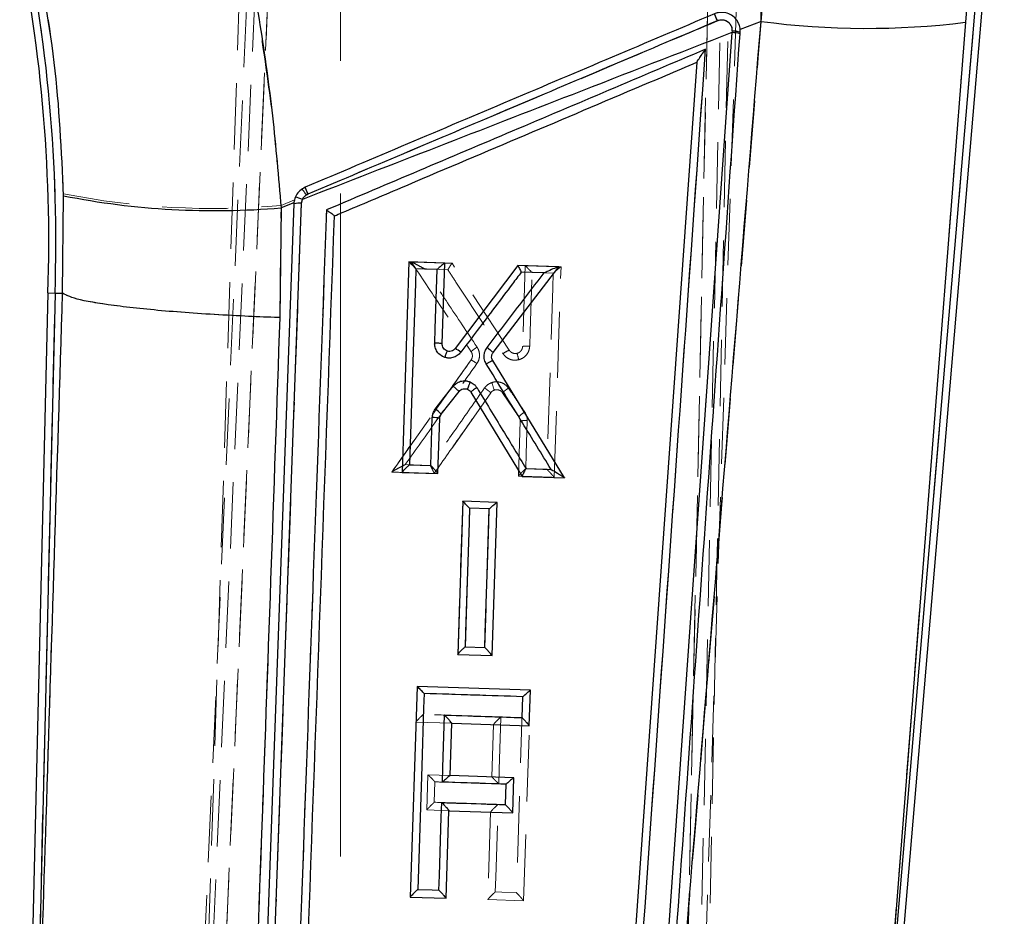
# Model space of a CAD drawing. Header units: millimetres. Extents: x 41 to 391, y 27 to 290.
# Tile 26 of 33: x 178 to 197, y 252 to 269. Entities that reach past the tile are written whole.
import ezdxf

# ---------------------------------------------------------------- set-up
doc = ezdxf.new("R2010")
doc.units = ezdxf.units.MM
doc.linetypes.add('CENTERX2', pattern=[20.32, 12.7, -2.54, 2.54, -2.54])
doc.linetypes.add('HIDDEN', pattern=[1.905, 1.27, -0.635])
doc.layers.add('FORMATO', color=179, linetype='Continuous')
doc.styles.add('SLDTEXTSTYLE0', font='TXT', dxfattribs={"width": 0.75})
doc.dimstyles.new('SLDDIMSTYLE0', dxfattribs={"dimtxt": 3.5, "dimasz": 3.302, "dimexe": 0, "dimexo": 0.0625, "dimgap": 0.875, "dimtad": 1, "dimdec": 0, "dimlfac": 2, "dimrnd": 1e-09, "dimzin": 12, "dimdsep": 46, "dimtxsty": 'SLDTEXTSTYLE0', "dimsah": 1, "dimcen": 0.09, "dimadec": 0, "dimazin": 3, "dimtfac": 1, "dimtofl": 0, "dimtmove": 0, "dimatfit": 3, "dimfxl": 0, "dimfrac": 2, "dimtolj": 1, "dimtzin": 12, "dimarcsym": 0})

# ---------------------------------------------------------------- blocks, each defined once
blk = doc.blocks.new('_D')
at = {"layer": 'FORMATO'}
for p, q in [((188.425, 289.972), (208.577, 289.972)), ((207.577, 166.895), (207.577, 289.972)), ((164.327, 166.895), (208.577, 166.895))]:
    blk.add_line(p, q, dxfattribs=at)
for points in [[(207.577, 289.972), (207.069, 286.67), (208.085, 286.67)], [(207.577, 166.895), (208.085, 170.197), (207.069, 170.197)]]:
    blk.add_solid(points, dxfattribs=at)
at = {"layer": 'FORMATO', "insert": (203.065, 233.395), "char_height": 3.5, "attachment_point": 1, "rotation": 90, "style": 'SLDTEXTSTYLE0'}
blk.add_mtext('246', dxfattribs=at)

msp = doc.modelspace()

# ---------------------------------------------------------------- linework, layer by layer
at = {"color": 7, "linetype": 'HIDDEN', "lineweight": 18}
for p, q in [((181.44608, 239.72921), (183.48701, 285.29293)), ((181.62131, 240.02725), (183.62529, 285.19717)), ((181.87233, 240.04885), (183.87978, 285.29693)), ((183.87978, 285.29693), (181.87245, 240.05157)), ((181.6707, 240.04378), (182.97275, 280.0365)), ((191.19064, 239.73337), (192.49271, 279.72655)), ((191.79992, 278.83881), (190.98855, 239.75205)), ((190.98861, 239.75477), (191.79992, 278.83881)), ((192.03789, 278.26593), (191.23763, 239.71417)), ((192.18373, 278.29248), (191.39311, 239.40536)), ((196.85203, 270.81866), (194.67355, 245.22257)), ((191.85648, 269.18647), (191.79157, 269.17081)), ((179.26882, 265.85175), (179.25111, 263.94557)), ((183.43658, 265.62668), (183.6911, 265.73431)), ((183.95193, 265.84847), (183.91848, 265.83045)), ((183.41252, 263.48099), (183.43658, 265.62668)), ((185.93002, 264.54631), (185.92905, 264.54634)), ((185.92905, 264.54634), (185.9298, 264.54632)), ((187.80784, 262.85444), (186.71225, 264.52076)), ((188.11201, 264.47505), (188.06172, 262.9261)), ((188.6674, 260.41985), (188.79831, 264.45264)), ((188.7535, 264.45439), (188.75551, 264.45432)), ((188.79761, 264.45266), (188.79831, 264.45264)), ((188.24357, 264.34212), (188.65005, 264.3288)), ((178.65779, 245.07331), (179.10749, 263.94961)), ((179.10749, 263.94961), (178.97197, 263.95343)), ((179.10749, 263.94961), (179.25111, 263.94557)), ((179.25111, 263.94557), (179.25137, 263.94543)), ((185.55504, 260.52124), (187.07566, 262.66895)), ((187.45135, 262.04009), (186.36993, 260.49464)), ((187.45149, 262.04028), (187.45135, 262.04009)), ((187.67992, 262.03886), (187.9916, 261.58086)), ((188.01537, 261.49898), (187.98107, 260.44287)), ((186.29519, 260.6488), (185.81608, 260.6645)), ((185.55618, 260.52285), (185.55504, 260.52124)), ((186.36993, 260.49464), (186.36994, 260.49465)), ((187.98105, 260.44205), (187.98107, 260.44282)), ((188.52866, 260.57561), (188.12214, 260.58894)), ((186.91595, 259.96124), (186.82073, 257.02931)), ((186.91617, 259.96123), (186.91595, 259.96124)), ((186.91595, 259.96124), (187.57212, 259.93982)), ((187.47692, 257.00733), (187.57212, 259.93982)), ((187.04798, 259.82841), (187.42432, 259.81607)), ((187.33855, 257.16317), (186.96217, 257.17551)), ((186.8207, 257.02851), (186.82073, 257.02924)), ((186.8207, 257.02851), (187.47691, 257.00709)), ((186.16215, 255.88058), (186.17511, 256.28046)), ((186.02054, 255.73347), (186.70613, 255.71115)), ((187.50459, 255.68591), (187.47188, 254.68098)), ((188.08175, 252.30978), (188.19091, 255.66243)), ((186.25048, 254.72074), (186.22865, 254.05032)), ((186.67257, 254.707), (186.25074, 254.72073)), ((187.47213, 254.68097), (187.47188, 254.68098)), ((186.37051, 254.19663), (186.38319, 254.58796)), ((186.22863, 254.04956), (186.22865, 254.05031)), ((186.22863, 254.04956), (186.65184, 254.03579)), ((187.45005, 254.01053), (187.39542, 252.33256)), ((187.39539, 252.33186), (187.39542, 252.33248)), ((187.39539, 252.33186), (188.08175, 252.30951))]:
    msp.add_line(p, q, dxfattribs=at)
at = {"color": 7, "linetype": 'Continuous', "lineweight": 25}
for p, q in [((192.62861, 269.15427), (192.66345, 271.08)), ((194.65319, 244.98343), (196.85203, 270.81866)), ((196.68198, 270.83162), (196.54444, 269.13681)), ((194.4875, 241.43799), (196.98722, 270.80835)), ((192.62861, 269.15427), (192.22934, 268.99951)), ((196.54444, 269.13681), (194.65319, 244.98343)), ((192.07121, 268.9382), (190.29848, 243.81981)), ((192.07349, 268.96954), (192.07121, 268.9382)), ((192.2273, 268.91567), (192.22952, 268.94717)), ((192.22952, 268.94717), (192.22934, 268.99951)), ((191.40093, 268.37079), (189.69812, 244.29416)), ((191.40093, 268.37079), (191.40097, 268.37132)), ((179.25278, 263.94552), (179.27133, 265.81393)), ((183.82841, 265.66898), (183.84506, 265.74247)), ((183.68081, 265.66137), (182.89315, 244.03556)), ((183.0445, 244.04347), (183.82841, 265.66898)), ((183.43622, 265.58326), (183.41147, 263.48046)), ((183.68189, 265.67893), (183.43622, 265.58326)), ((183.68189, 265.67893), (183.68081, 265.66137)), ((185.88623, 264.54744), (185.75453, 260.51447)), ((186.57253, 264.52517), (185.88623, 264.54744)), ((186.42417, 264.40158), (186.01769, 264.41482)), ((186.52196, 262.97623), (186.57253, 264.52517)), ((187.9723, 264.47974), (186.77064, 262.88821)), ((187.49723, 262.81154), (188.75551, 264.45432)), ((188.75551, 264.45432), (187.9723, 264.47974)), ((188.47503, 264.3348), (188.03655, 264.34908)), ((178.97197, 263.95343), (178.45035, 242.05829)), ((179.10749, 263.94961), (178.65323, 244.8821)), ((179.10749, 263.94961), (179.25278, 263.94552)), ((179.25304, 263.94538), (179.25278, 263.94552)), ((188.86691, 260.41342), (187.4892, 262.65548)), ((186.50442, 261.62927), (186.84524, 262.06604)), ((187.07341, 262.05239), (188.05201, 260.43988)), ((186.30209, 260.64844), (186.33191, 261.56547)), ((186.44089, 260.49219), (186.47538, 261.54911)), ((185.89556, 260.66169), (186.30209, 260.64844)), ((185.75453, 260.51447), (186.44089, 260.49219)), ((188.05201, 260.43988), (188.86691, 260.41342)), ((188.12904, 260.5889), (188.60815, 260.57329)), ((186.91622, 259.96117), (186.82047, 257.02846)), ((187.5724, 259.93987), (186.91622, 259.96117)), ((187.47669, 257.00715), (187.5724, 259.93987)), ((187.42465, 259.81613), (187.0483, 259.82839)), ((186.96203, 257.17551), (187.33842, 257.16324)), ((186.82047, 257.02846), (187.47669, 257.00715)), ((186.04267, 256.41319), (185.91136, 252.38017)), ((188.21305, 256.34253), (186.04267, 256.41319)), ((188.19092, 255.66281), (188.21305, 256.34253)), ((188.05288, 255.81879), (188.06584, 256.21866)), ((186.67419, 254.70695), (186.70689, 255.71112)), ((186.70689, 255.71112), (188.19092, 255.66281)), ((187.89559, 254.66718), (186.67419, 254.70695)), ((187.87374, 253.996), (187.89559, 254.66718)), ((187.73592, 254.152), (187.7486, 254.54333)), ((186.59771, 252.35783), (186.65234, 254.03577)), ((186.65234, 254.03577), (187.87374, 253.996)), ((185.91136, 252.38017), (186.59771, 252.35783))]:
    msp.add_line(p, q, dxfattribs=at)
at = {"color": 8, "linetype": 'Continuous', "lineweight": 25}
msp.add_line((178.97197, 263.95343), (179.10749, 263.94961), dxfattribs=at)
at = {"color": 7, "linetype": 'Continuous', "lineweight": 25, "flags": 128}
for points in [[(186.01769, 264.41482), (186.00861, 264.13595), (185.97231, 263.02047), (185.89556, 260.66169)], [(186.37832, 262.99252), (186.3874, 263.2714), (186.42417, 264.40158)], [(186.39049, 261.72718), (186.56252, 261.94765), (186.73161, 262.16434)], [(187.0483, 259.82839), (187.03923, 259.5495), (187.00295, 258.43392), (186.96203, 257.17551)], [(187.33842, 257.16324), (187.34748, 257.44214), (187.38374, 258.55775), (187.42465, 259.81613)], [(186.17517, 256.28048), (186.16613, 256.0016), (186.12998, 254.88609), (186.05355, 252.5273)], [(186.52712, 254.58328), (186.53616, 254.86217), (186.56874, 255.86732)], [(186.46007, 252.514), (186.46911, 252.79289), (186.50525, 253.90844), (186.51444, 254.19195)], [(186.05355, 252.5273), (186.33335, 252.51815), (186.46007, 252.514)]]:
    msp.add_lwpolyline(points, dxfattribs=at)
at = {"color": 7, "linetype": 'HIDDEN', "lineweight": 18, "flags": 128}
for points in [[(186.19271, 264.40932), (186.47243, 264.40016), (186.6312, 264.39495)], [(188.19798, 262.93305), (188.207, 263.21197), (188.24357, 264.34212)], [(188.65005, 264.3288), (188.64102, 264.04987), (188.60494, 262.93417), (188.52866, 260.57561)], [(188.12214, 260.58894), (188.13116, 260.86786), (188.1518, 261.50597)], [(186.96217, 257.17551), (186.97119, 257.45441), (187.00727, 258.57001), (187.04798, 259.82841)], [(187.42432, 259.81607), (187.41531, 259.53716), (187.37923, 258.42153), (187.33855, 257.16317)], [(188.06578, 256.21863), (188.05674, 255.9397), (188.02058, 254.82399), (187.94416, 252.46541)], [(187.60467, 254.54801), (187.61371, 254.82693), (187.64629, 255.83205)], [(187.53763, 252.47872), (187.54667, 252.75764), (187.58281, 253.87332), (187.59199, 254.15668)], [(187.94416, 252.46541), (187.66435, 252.47457), (187.53763, 252.47872)]]:
    msp.add_lwpolyline(points, dxfattribs=at)
at = {"color": 7, "linetype": 'Continuous', "lineweight": 25}
for centre, radius, start, end in [((149.3053, 264.91915), 29.81795, 358.136696, 12.13527), ((149.3053, 264.91915), 29.68238, 358.134539, 12.13527), ((185.30088, 266.4537), 7.03653, 22.699886, 23.849343), ((194.65461, 284.41227), 15.39192, 262.436345, 277.052578), ((192.06988, 268.37689), 0.56131, 73.712501, 89.864481), ((192.07166, 268.40144), 0.5681, 73.866142, 89.815599), ((178.74127, 263.67479), 5.64598, 22.64023, 24.048356), ((182.16603, 280.36433), 14.83554, 258.748278, 274.911562), ((183.60402, 265.27286), 0.52786, 62.82911, 78.420417), ((183.77688, 265.23353), 0.43848, 83.251417, 102.654995), ((186.47847, 262.33694), 0.6239, 50.09691, 62.076156), ((185.95364, 261.10358), 0.7614, 43.664899, 54.987962), ((186.35383, 261.12022), 0.44578, 74.176936, 92.819004)]:
    msp.add_arc(centre, radius, start, end, dxfattribs=at)
at = {"color": 7, "linetype": 'HIDDEN', "lineweight": 18}
for centre, radius, start, end in [((149.3053, 264.91915), 29.81795, 358.136696, 12.13527), ((184.85773, 266.26707), 7.51731, 22.722853, 23.784608), ((192.07174, 268.40453), 0.56513, 73.787293, 89.839717), ((182.64543, 265.02029), 1.50898, 32.472533, 37.744449), ((178.13546, 263.41823), 6.30377, 22.676109, 23.933972), ((182.14592, 280.42791), 14.8574, 258.834266, 274.983587), ((183.7768, 265.23318), 0.43881, 83.260481, 102.635006), ((187.94227, 262.46201), 0.41482, 108.909605, 127.947203), ((194.24953, 264.30348), 6.47017, 193.468672, 194.601163), ((172.34896, 257.00383), 16.00137, 18.538694, 19.083605), ((188.32599, 261.28022), 0.44966, 119.60808, 138.04246), ((188.10495, 261.08557), 0.423, 83.640598, 102.226272)]:
    msp.add_arc(centre, radius, start, end, dxfattribs=at)
for points, knots in [([(183.43658, 265.62668), (183.3851, 266.20303), (183.28183, 267.35911), (183.02993, 269.10031), (182.71145, 270.8455), (182.43668, 271.99134), (182.29884, 272.56615)], [0, 0, 0, 0, 0.24616096, 0.49376737, 0.74604916, 1, 1, 1, 1]), ([(178.62385, 271.06754), (178.79412, 270.22556), (179.14043, 268.51306), (179.22555, 266.74865), (179.26882, 265.85175)], [0, 0, 0, 0, 0.491665, 1, 1, 1, 1]), ([(192.66406, 269.52791), (192.20043, 263.82401), (191.54275, 255.73271), (190.86639, 247.64218), (190.66682, 245.25501)], [0, 0, 0, 0, 0.70494256, 1, 1, 1, 1]), ([(194.67355, 245.22257), (194.86083, 247.61158), (195.49551, 255.70754), (196.12922, 263.80279), (196.57594, 269.50924)], [0, 0, 0, 0, 0.29508605, 1, 1, 1, 1]), ([(183.91848, 265.83045), (186.03898, 266.72696), (188.68497, 267.84563), (191.33098, 268.9643), (191.85648, 269.18647)], [0, 0, 0, 0, 0.80139856, 1, 1, 1, 1]), ([(191.79157, 269.17081), (190.48497, 268.61707), (187.87177, 267.50957), (185.25855, 266.40217), (183.95193, 265.84847)], [0, 0, 0, 0, 0.50000033, 1, 1, 1, 1]), ([(192.07332, 268.96965), (192.07245, 268.99437), (192.07078, 269.04208), (192.03762, 269.10601), (191.98826, 269.15403), (191.92518, 269.18457), (191.87938, 269.18583), (191.85648, 269.18647)], [0, 0, 0, 0, 0.21240798, 0.41004385, 0.60701833, 0.80350492, 1, 1, 1, 1]), ([(190.29847, 243.81985), (190.59462, 248.01171), (191.1869, 256.39539), (191.77785, 264.77824), (192.07332, 268.96965)], [0, 0, 0, 0, 0.50000182, 1, 1, 1, 1]), ([(192.20381, 269.10678), (192.21585, 269.06832), (192.23225, 269.01596), (192.23009, 268.96161), (192.22952, 268.94718)], [0, 0, 0, 0, 0.73455268, 1, 1, 1, 1]), ([(184.30566, 265.54271), (185.49216, 266.04552), (187.91223, 267.07109), (190.33228, 268.09674), (191.56584, 268.61953)], [0, 0, 0, 0, 0.49027561, 1, 1, 1, 1]), ([(191.56584, 268.61953), (191.27687, 264.52047), (190.7053, 256.41267), (190.13251, 248.30425), (189.84931, 244.29521)], [0, 0, 0, 0, 0.50557096, 1, 1, 1, 1]), ([(191.56584, 268.61953), (191.56548, 268.61903), (191.5427, 268.58719), (191.4994, 268.52572), (191.44784, 268.44989), (191.41714, 268.40204), (191.4034, 268.37859), (191.40171, 268.37356), (191.40097, 268.37133)], [0, 0, 0, 0, 0.0053138, 0.33558091, 0.64050372, 0.80901068, 0.91569453, 1, 1, 1, 1]), ([(183.91848, 265.83045), (183.90414, 265.81909), (183.87186, 265.79352), (183.83762, 265.73699), (183.83141, 265.69164), (183.8283, 265.66896)], [0, 0, 0, 0, 0.28572178, 0.642875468, 1, 1, 1, 1]), ([(183.8283, 265.66896), (183.69785, 262.06432), (183.43697, 254.85515), (183.17531, 247.64741), (183.04448, 244.04359)], [0, 0, 0, 0, 0.500007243, 1, 1, 1, 1]), ([(183.54257, 244.4903), (183.6692, 247.97822), (183.92395, 254.99513), (184.17793, 262.01316), (184.30566, 265.54271)], [0, 0, 0, 0, 0.49707374, 1, 1, 1, 1]), ([(184.30566, 265.54271), (184.30617, 265.54237), (184.30958, 265.54003), (184.33015, 265.5259), (184.36514, 265.50138), (184.40604, 265.47167), (184.43562, 265.44915), (184.45433, 265.43377), (184.4574, 265.42984), (184.45883, 265.42801)], [0, 0, 0, 0, 0.00709412, 0.04779895, 0.28783815, 0.49543336, 0.67673746, 0.84898634, 1, 1, 1, 1]), ([(185.92905, 264.54634), (186.12275, 264.25612), (186.50565, 263.68244), (186.88859, 263.10868), (187.07781, 262.8252)], [0, 0, 0, 0, 0.50590343, 1, 1, 1, 1]), ([(185.93002, 264.54631), (185.93213, 264.54573), (185.93712, 264.54436), (185.96285, 264.53229), (186.02199, 264.50222), (186.10344, 264.45853), (186.16736, 264.42339), (186.19217, 264.40962), (186.19271, 264.40932)], [0, 0, 0, 0, 0.07638106, 0.18133009, 0.36951501, 0.75622277, 0.99469806, 1, 1, 1, 1]), ([(186.71194, 264.52077), (186.58285, 264.52499), (186.32221, 264.5335), (186.06157, 264.54201), (185.93002, 264.54631)], [0, 0, 0, 0, 0.49527488, 1, 1, 1, 1]), ([(187.19061, 262.91446), (187.00132, 263.19801), (186.66867, 263.69633), (186.33606, 264.19459), (186.19271, 264.40932)], [0, 0, 0, 0, 0.56903077, 1, 1, 1, 1]), ([(186.71194, 264.52077), (186.71011, 264.51948), (186.70646, 264.51688), (186.69225, 264.49671), (186.67291, 264.46635), (186.65183, 264.43108), (186.63741, 264.40596), (186.6315, 264.39549), (186.6312, 264.39495)], [0, 0, 0, 0, 0.19808558, 0.39573801, 0.60462908, 0.836884, 0.99164301, 1, 1, 1, 1]), ([(188.1122, 264.47504), (188.11393, 264.47389), (188.11738, 264.47159), (188.13619, 264.45353), (188.16887, 264.42058), (188.20756, 264.38028), (188.23444, 264.35183), (188.24319, 264.34252), (188.24357, 264.34212)], [0, 0, 0, 0, 0.15381591, 0.30666277, 0.53513363, 0.84941372, 0.99344217, 1, 1, 1, 1]), ([(188.79744, 264.45266), (188.68464, 264.45635), (188.45622, 264.46381), (188.22781, 264.47127), (188.1122, 264.47504)], [0, 0, 0, 0, 0.493848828, 1, 1, 1, 1]), ([(188.79744, 264.45266), (188.79487, 264.45165), (188.78975, 264.44963), (188.7676, 264.43287), (188.73082, 264.40217), (188.68862, 264.36453), (188.65979, 264.3379), (188.65045, 264.32918), (188.65005, 264.3288)], [0, 0, 0, 0, 0.15419238, 0.30742204, 0.53587969, 0.84937634, 0.99343197, 1, 1, 1, 1]), ([(186.6312, 264.39495), (186.68229, 264.31726), (186.93776, 263.92877), (187.28975, 263.3935), (187.59067, 262.9359), (187.68719, 262.78912)], [0, 0, 0, 0, 0.14516349, 0.72581754, 1, 1, 1, 1]), ([(179.25137, 263.94543), (179.14452, 260.53801), (178.94724, 254.24669), (178.74877, 247.95663), (178.65779, 245.07331)], [0, 0, 0, 0, 0.54160656, 1, 1, 1, 1]), ([(179.25137, 263.94543), (179.33475, 263.9039), (179.50151, 263.82084), (180.30161, 263.69406), (181.40545, 263.5838), (182.47691, 263.51737), (183.15512, 263.48957), (183.37886, 263.48211), (183.41252, 263.48099)], [0, 0, 0, 0, 0.22257896, 0.44515788, 0.66773789, 0.89031985, 0.98349886, 1, 1, 1, 1]), ([(182.72765, 244.61616), (182.83702, 247.50142), (183.07535, 253.7887), (183.29414, 260.07791), (183.41252, 263.48099)], [0, 0, 0, 0, 0.45890342, 1, 1, 1, 1]), ([(187.19061, 262.91446), (187.17515, 262.90398), (187.14424, 262.88303), (187.1062, 262.85444), (187.08064, 262.8327), (187.07875, 262.8277), (187.07781, 262.8252)], [0, 0, 0, 0, 0.25000014, 0.50000026, 0.75000039, 1, 1, 1, 1]), ([(187.18632, 262.59985), (187.19354, 262.6111), (187.21763, 262.64864), (187.2365, 262.71191), (187.23862, 262.79427), (187.22253, 262.86075), (187.19857, 262.90106), (187.19061, 262.91446)], [0, 0, 0, 0, 0.12001041, 0.40048568, 0.57827461, 0.85985872, 1, 1, 1, 1]), ([(188.06172, 262.9261), (188.06171, 262.92609), (188.06129, 262.91336), (188.05642, 262.88522), (188.03588, 262.84571), (188.00142, 262.81323), (187.97233, 262.80033), (187.95732, 262.79649), (187.95731, 262.79649)], [0, 0, 0, 0, 0.0001679, 0.21679434, 0.47836782, 0.73927268, 0.99983175, 1, 1, 1, 1]), ([(187.98832, 262.67242), (188.01791, 262.68313), (188.07708, 262.70456), (188.14553, 262.77149), (188.18851, 262.85053), (188.19503, 262.90733), (188.19798, 262.93305)], [0, 0, 0, 0, 0.26120517, 0.52239436, 0.78371791, 1, 1, 1, 1]), ([(188.06172, 262.9261), (188.06379, 262.9275), (188.06794, 262.9303), (188.09929, 262.933), (188.14416, 262.93419), (188.18004, 262.93343), (188.19798, 262.93305)], [0, 0, 0, 0, 0.24999999, 0.49999999, 0.74999999, 1, 1, 1, 1]), ([(187.07781, 262.8252), (187.08174, 262.81856), (187.09363, 262.79854), (187.10161, 262.76555), (187.10056, 262.72462), (187.0912, 262.6932), (187.07923, 262.67451), (187.07566, 262.66895)], [0, 0, 0, 0, 0.13988673, 0.42241789, 0.60060534, 0.88102348, 1, 1, 1, 1]), ([(187.68719, 262.78912), (187.69993, 262.77231), (187.73153, 262.73065), (187.80278, 262.68434), (187.89491, 262.65821), (187.95715, 262.66768), (187.98832, 262.67242)], [0, 0, 0, 0, 0.1839712, 0.45594861, 0.72748579, 1, 1, 1, 1]), ([(187.95731, 262.79649), (187.9573, 262.79648), (187.94229, 262.79269), (187.91071, 262.79017), (187.86506, 262.80222), (187.83026, 262.82571), (187.81351, 262.8458), (187.80785, 262.85443), (187.80784, 262.85444)], [0, 0, 0, 0, 0.00017507, 0.27098844, 0.54256528, 0.81525917, 0.99982353, 1, 1, 1, 1]), ([(187.07566, 262.66895), (186.82087, 262.30908), (186.31436, 261.59369), (185.80788, 260.87835), (185.55618, 260.52285)], [0, 0, 0, 0, 0.50304231, 1, 1, 1, 1]), ([(185.81608, 260.6645), (186.01803, 260.94973), (186.47476, 261.59483), (186.93152, 262.23996), (187.18632, 262.59985)], [0, 0, 0, 0, 0.44215127, 1, 1, 1, 1]), ([(187.18632, 262.59985), (187.17206, 262.60973), (187.14352, 262.6295), (187.10761, 262.65275), (187.08199, 262.66793), (187.07777, 262.66861), (187.07566, 262.66895)], [0, 0, 0, 0, 0.25, 0.49999999, 0.74999999, 1, 1, 1, 1]), ([(187.47094, 262.23544), (187.4419, 262.22256), (187.38805, 262.19869), (187.35068, 262.15346), (187.33346, 262.13263)], [0, 0, 0, 0, 0.53931529, 1, 1, 1, 1]), ([(187.79177, 262.12966), (187.77473, 262.15041), (187.73778, 262.1954), (187.65729, 262.239), (187.56707, 262.25522), (187.50394, 262.2463), (187.47419, 262.23651), (187.47094, 262.23544)], [0, 0, 0, 0, 0.2218542, 0.48120778, 0.7401767, 0.97162744, 1, 1, 1, 1]), ([(187.33346, 262.13263), (187.15154, 261.87265), (186.80544, 261.37803), (186.45936, 260.88343), (186.29519, 260.6488)], [0, 0, 0, 0, 0.52562064, 1, 1, 1, 1]), ([(186.36994, 260.49465), (186.54862, 260.75001), (186.90909, 261.26514), (187.26961, 261.78036), (187.45144, 262.04022), (187.45149, 262.04028)], [0, 0, 0, 0, 0.49563958, 0.99987445, 1, 1, 1, 1]), ([(187.33346, 262.13263), (187.33914, 262.12863), (187.35024, 262.12084), (187.37377, 262.10395), (187.40265, 262.08264), (187.43069, 262.06077), (187.44913, 262.04502), (187.4507, 262.04186), (187.45149, 262.04028)], [0, 0, 0, 0, 0.091029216, 0.177608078, 0.383207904, 0.588805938, 0.794402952, 1, 1, 1, 1]), ([(187.45135, 262.04009), (187.45993, 262.05046), (187.47857, 262.07299), (187.50548, 262.08494), (187.52001, 262.09138)], [0, 0, 0, 0, 0.46038488, 1, 1, 1, 1]), ([(187.52001, 262.09138), (187.50549, 262.08495), (187.47861, 262.07303), (187.45994, 262.05046), (187.45135, 262.04009)], [0, 0, 0, 0, 0.54018704, 1, 1, 1, 1]), ([(187.67992, 262.03886), (187.66973, 262.05088), (187.64935, 262.07492), (187.60586, 262.09534), (187.56089, 262.10169), (187.53281, 262.09461), (187.52001, 262.09138)], [0, 0, 0, 0, 0.26060367, 0.52121031, 0.78170485, 1, 1, 1, 1]), ([(187.52001, 262.09138), (187.52002, 262.09139), (187.53479, 262.09643), (187.56632, 262.10156), (187.61323, 262.09321), (187.65262, 262.07108), (187.67241, 262.0497), (187.67992, 262.03887), (187.67992, 262.03886)], [0, 0, 0, 0, 0.00016584, 0.25880748, 0.51810783, 0.7784262, 0.99983416, 1, 1, 1, 1]), ([(187.79177, 262.12966), (187.78652, 262.12605), (187.77702, 262.11952), (187.75512, 262.10402), (187.7273, 262.08352), (187.6995, 262.06125), (187.68155, 262.04472), (187.68046, 262.04081), (187.67992, 262.03886)], [0, 0, 0, 0, 0.085695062, 0.155084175, 0.366314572, 0.577543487, 0.788771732, 1, 1, 1, 1]), ([(188.10383, 261.67117), (188.05149, 261.74806), (187.94747, 261.9009), (187.84345, 262.05373), (187.79177, 262.12966)], [0, 0, 0, 0, 0.5031261, 1, 1, 1, 1]), ([(187.9916, 261.58086), (187.99928, 261.56715), (188.01356, 261.54162), (188.0148, 261.51247), (188.01537, 261.49898)], [0, 0, 0, 0, 0.5371789, 1, 1, 1, 1]), ([(188.1518, 261.50597), (188.15064, 261.53319), (188.14814, 261.592), (188.11931, 261.6435), (188.10383, 261.67117)], [0, 0, 0, 0, 0.46283201, 1, 1, 1, 1]), ([(185.81608, 260.6645), (185.81554, 260.66423), (185.78708, 260.65011), (185.72243, 260.61746), (185.64169, 260.57503), (185.58677, 260.54396), (185.56249, 260.5288), (185.55807, 260.52463), (185.55618, 260.52285)], [0, 0, 0, 0, 0.00536027, 0.27917216, 0.63673289, 0.81722585, 0.92186865, 1, 1, 1, 1]), ([(186.29519, 260.6488), (186.29546, 260.64826), (186.29732, 260.64454), (186.30731, 260.6246), (186.32434, 260.59035), (186.34425, 260.54982), (186.35886, 260.51955), (186.36843, 260.49911), (186.36944, 260.49614), (186.36994, 260.49465)], [0, 0, 0, 0, 0.00748551, 0.05127677, 0.27446573, 0.47363746, 0.6533183, 0.82654141, 1, 1, 1, 1]), ([(185.55504, 260.52124), (185.69228, 260.51676), (185.96391, 260.50789), (186.23554, 260.49903), (186.36993, 260.49464)], [0, 0, 0, 0, 0.505232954, 1, 1, 1, 1]), ([(187.98105, 260.44205), (188.09679, 260.43827), (188.32557, 260.4308), (188.55435, 260.42333), (188.66739, 260.41964)], [0, 0, 0, 0, 0.50589888, 1, 1, 1, 1]), ([(187.98107, 260.44287), (187.98218, 260.44523), (187.98439, 260.44994), (188.00164, 260.46991), (188.03286, 260.50278), (188.07552, 260.5449), (188.1077, 260.57545), (188.12173, 260.58855), (188.12214, 260.58894)], [0, 0, 0, 0, 0.14442854, 0.28810213, 0.49457414, 0.78045347, 0.99362357, 1, 1, 1, 1]), ([(188.6674, 260.41985), (188.66649, 260.42152), (188.66466, 260.42485), (188.64947, 260.44311), (188.62198, 260.47441), (188.57996, 260.52064), (188.54637, 260.55677), (188.52904, 260.57521), (188.52866, 260.57561)], [0, 0, 0, 0, 0.13587105, 0.2711808, 0.4583403, 0.71834379, 0.9938071, 1, 1, 1, 1]), ([(187.04798, 259.82841), (187.04759, 259.82881), (187.03892, 259.83804), (187.01207, 259.86645), (186.97334, 259.90671), (186.94049, 259.93969), (186.92151, 259.95777), (186.91796, 259.96008), (186.91617, 259.96123)], [0, 0, 0, 0, 0.00656124, 0.14952627, 0.46417958, 0.69299345, 0.84601081, 1, 1, 1, 1]), ([(187.42432, 259.81607), (187.42473, 259.81645), (187.43401, 259.82511), (187.46278, 259.85169), (187.5049, 259.88931), (187.54163, 259.92003), (187.5637, 259.9368), (187.56876, 259.93883), (187.5713, 259.93984)], [0, 0, 0, 0, 0.00657025, 0.1496338, 0.46355171, 0.69232972, 0.8456819, 1, 1, 1, 1]), ([(186.82073, 257.02931), (186.82183, 257.03164), (186.82403, 257.03629), (186.84123, 257.05616), (186.87237, 257.08889), (186.91514, 257.13109), (186.94751, 257.16182), (186.96176, 257.17513), (186.96217, 257.17551)], [0, 0, 0, 0, 0.1439738, 0.28720248, 0.49265952, 0.77722569, 0.99363294, 1, 1, 1, 1]), ([(187.47692, 257.00733), (187.47601, 257.00904), (187.47418, 257.01247), (187.45895, 257.0309), (187.43139, 257.06239), (187.38948, 257.10859), (187.35606, 257.14455), (187.33894, 257.16277), (187.33855, 257.16317)], [0, 0, 0, 0, 0.13626233, 0.27195393, 0.46001541, 0.72127671, 0.99379835, 1, 1, 1, 1]), ([(186.17511, 256.28046), (186.17473, 256.28086), (186.16611, 256.29003), (186.1393, 256.31838), (186.10054, 256.3586), (186.06754, 256.39161), (186.04841, 256.40971), (186.04475, 256.41202), (186.04291, 256.41318)], [0, 0, 0, 0, 0.00656478, 0.148523, 0.46350599, 0.69264455, 0.84583513, 1, 1, 1, 1]), ([(188.06578, 256.21863), (188.06618, 256.21901), (188.07554, 256.22775), (188.10437, 256.25439), (188.14646, 256.29205), (188.183, 256.32275), (188.20488, 256.33951), (188.20982, 256.34154), (188.21229, 256.34255)], [0, 0, 0, 0, 0.00656599, 0.15080359, 0.46434494, 0.69274466, 0.84589077, 1, 1, 1, 1]), ([(186.17511, 256.28046), (186.49122, 256.27012), (187.12143, 256.24951), (187.75166, 256.2289), (188.06578, 256.21863)], [0, 0, 0, 0, 0.50158802, 1, 1, 1, 1]), ([(186.02056, 255.73426), (186.02166, 255.73659), (186.02386, 255.74124), (186.04105, 255.76108), (186.07215, 255.79378), (186.11498, 255.83603), (186.14741, 255.86682), (186.16174, 255.8802), (186.16215, 255.88058)], [0, 0, 0, 0, 0.14380575, 0.28686966, 0.49197295, 0.77610006, 0.99363646, 1, 1, 1, 1]), ([(187.64629, 255.83205), (187.35344, 255.84163), (186.85872, 255.8578), (186.36401, 255.87398), (186.16215, 255.88058)], [0, 0, 0, 0, 0.59194974, 1, 1, 1, 1]), ([(187.50459, 255.68591), (187.50569, 255.68821), (187.50789, 255.69279), (187.52506, 255.71254), (187.55613, 255.74513), (187.59899, 255.78738), (187.63148, 255.81821), (187.64588, 255.83167), (187.64629, 255.83205)], [0, 0, 0, 0, 0.14366051, 0.28658223, 0.49136673, 0.77508443, 0.99363949, 1, 1, 1, 1]), ([(186.25074, 254.72073), (186.2526, 254.71957), (186.2563, 254.71726), (186.27549, 254.69916), (186.30854, 254.66616), (186.34734, 254.62592), (186.37417, 254.59756), (186.38281, 254.58837), (186.38319, 254.58796)], [0, 0, 0, 0, 0.15412782, 0.30728253, 0.53631154, 0.85113887, 0.99343582, 1, 1, 1, 1]), ([(187.47213, 254.68097), (187.47398, 254.67981), (187.47766, 254.6775), (187.4968, 254.65943), (187.52979, 254.62647), (187.56863, 254.58617), (187.59555, 254.55772), (187.60429, 254.54841), (187.60467, 254.54801)], [0, 0, 0, 0, 0.15387954, 0.3067912, 0.53525434, 0.84939031, 0.99344044, 1, 1, 1, 1]), ([(186.38319, 254.58796), (186.47645, 254.58491), (186.88361, 254.57159), (187.29077, 254.55828), (187.60467, 254.54801)], [0, 0, 0, 0, 0.22905385, 1, 1, 1, 1]), ([(186.22865, 254.05032), (186.22975, 254.05262), (186.23194, 254.05721), (186.24909, 254.07694), (186.28013, 254.1095), (186.32304, 254.1518), (186.35561, 254.18271), (186.3701, 254.19625), (186.37051, 254.19663)], [0, 0, 0, 0, 0.1434723, 0.28620996, 0.49057042, 0.77373401, 0.99364338, 1, 1, 1, 1]), ([(187.59199, 254.15668), (187.34283, 254.16483), (186.93566, 254.17815), (186.5285, 254.19147), (186.37051, 254.19663)], [0, 0, 0, 0, 0.61195726, 1, 1, 1, 1]), ([(187.59199, 254.15668), (187.59159, 254.1563), (187.57703, 254.1427), (187.54442, 254.11175), (187.50149, 254.06946), (187.47047, 254.03699), (187.45333, 254.01733), (187.45114, 254.0128), (187.45005, 254.01053)], [0, 0, 0, 0, 0.00635419, 0.22707856, 0.50991385, 0.71401949, 0.85664365, 1, 1, 1, 1]), ([(187.53763, 252.47872), (187.53722, 252.47834), (187.52251, 252.46459), (187.48976, 252.43352), (187.44675, 252.39118), (187.4158, 252.35883), (187.39869, 252.33928), (187.39651, 252.3348), (187.39542, 252.33256)], [0, 0, 0, 0, 0.0063475, 0.22936474, 0.51126542, 0.71465414, 0.85696447, 1, 1, 1, 1]), ([(187.94416, 252.46541), (187.94454, 252.46501), (187.96124, 252.44724), (187.99431, 252.41164), (188.03599, 252.3656), (188.0637, 252.33378), (188.079, 252.31512), (188.08084, 252.31156), (188.08175, 252.30978)], [0, 0, 0, 0, 0.00622011, 0.27261291, 0.53645705, 0.72640084, 0.86290539, 1, 1, 1, 1])]:
    msp.add_open_spline(points, degree=3, knots=knots, dxfattribs=at)
at = {"color": 7, "linetype": 'Continuous', "lineweight": 25}
for points, knots in [([(182.35706, 272.43879), (182.48489, 271.88807), (182.74135, 270.78321), (183.04385, 269.07766), (183.28757, 267.3403), (183.38657, 266.17014), (183.43622, 265.58326)], [0, 0, 0, 0, 0.24612708, 0.49377799, 0.74610938, 1, 1, 1, 1]), ([(179.27133, 265.81393), (179.23216, 266.66888), (179.15257, 268.40643), (178.81887, 270.09553), (178.64937, 270.95353)], [0, 0, 0, 0, 0.49203733, 1, 1, 1, 1]), ([(192.20556, 269.10244), (192.20377, 269.10681), (192.18682, 269.14807), (192.1388, 269.2199), (192.04157, 269.29342), (191.9257, 269.32996), (191.81948, 269.32818), (191.75923, 269.30683), (191.73657, 269.2988)], [0, 0, 0, 0, 0.02517713, 0.23767319, 0.44992238, 0.66160137, 0.87273208, 1, 1, 1, 1]), ([(191.73657, 269.2988), (190.43001, 268.74491), (187.81689, 267.63714), (185.20375, 266.52942), (183.89718, 265.97557)], [0, 0, 0, 0, 0.49999993, 1, 1, 1, 1]), ([(183.95217, 265.84817), (185.25887, 266.40165), (187.87227, 267.50859), (190.48566, 268.61561), (191.79235, 269.16912)], [0, 0, 0, 0, 0.4999998, 1, 1, 1, 1]), ([(190.64465, 245.01494), (190.67896, 245.42405), (191.03342, 249.65156), (191.69853, 257.69787), (192.31858, 265.33547), (192.62861, 269.15427)], [0, 0, 0, 0, 0.05084662, 0.52542265, 1, 1, 1, 1]), ([(191.79235, 269.16912), (191.81514, 269.17616), (191.85987, 269.18998), (191.93025, 269.18059), (191.99263, 269.1505), (192.04101, 269.10102), (192.0717, 269.03817), (192.07289, 268.99242), (192.07349, 268.96954)], [0, 0, 0, 0, 0.171948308, 0.337454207, 0.50311996, 0.66881708, 0.834379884, 1, 1, 1, 1]), ([(192.07121, 268.9382), (191.05046, 268.54234), (188.30779, 267.47871), (185.56627, 266.41211), (183.84506, 265.74247)], [0, 0, 0, 0, 0.37217095, 1, 1, 1, 1]), ([(192.22934, 268.99951), (192.2275, 269.01586), (192.22353, 269.05106), (192.21183, 269.08452), (192.20556, 269.10244)], [0, 0, 0, 0, 0.464584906, 1, 1, 1, 1]), ([(190.45091, 243.79753), (190.45806, 243.89848), (190.49384, 244.40324), (190.64408, 246.52322), (191.23005, 254.79541), (191.78571, 262.66305), (192.2273, 268.91567)], [0, 0, 0, 0, 0.012056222, 0.06028111, 0.253180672, 1, 1, 1, 1]), ([(191.56595, 268.61958), (190.33235, 268.09676), (187.9123, 267.07111), (185.49223, 266.04553), (184.30577, 265.54273)], [0, 0, 0, 0, 0.50973993, 1, 1, 1, 1]), ([(189.84932, 244.29525), (190.13254, 248.30429), (190.70537, 256.41273), (191.27697, 264.52051), (191.56595, 268.61958)], [0, 0, 0, 0, 0.49442691, 1, 1, 1, 1]), ([(191.40097, 268.37132), (191.40171, 268.37353), (191.40339, 268.37854), (191.41711, 268.40192), (191.44773, 268.44964), (191.49932, 268.52551), (191.54269, 268.58707), (191.56559, 268.61908), (191.56595, 268.61958)], [0, 0, 0, 0, 0.08420592, 0.19069126, 0.35876571, 0.66283541, 0.99468787, 1, 1, 1, 1]), ([(184.45883, 265.42801), (184.50799, 265.44884), (184.93094, 265.62813), (186.84907, 266.44121), (189.11395, 267.4013), (191.00503, 268.20296), (191.40093, 268.37079)], [0, 0, 0, 0, 0.02124188, 0.18277588, 0.82891191, 1, 1, 1, 1]), ([(183.89718, 265.97557), (183.862, 265.95641), (183.79165, 265.9181), (183.71799, 265.82065), (183.68814, 265.73599), (183.68286, 265.68778), (183.68189, 265.67893)], [0, 0, 0, 0, 0.30993615, 0.61985404, 0.93028698, 1, 1, 1, 1]), ([(183.84506, 265.74247), (183.84759, 265.74782), (183.85974, 265.77356), (183.89202, 265.81545), (183.93211, 265.83726), (183.95217, 265.84817)], [0, 0, 0, 0, 0.11585235, 0.55760718, 1, 1, 1, 1]), ([(184.30577, 265.54273), (184.17802, 262.01319), (183.92402, 254.99517), (183.66924, 247.97824), (183.54259, 244.49031)], [0, 0, 0, 0, 0.50292654, 1, 1, 1, 1]), ([(184.30577, 265.54273), (184.30627, 265.54239), (184.30964, 265.54008), (184.33016, 265.52598), (184.36512, 265.50149), (184.40603, 265.47176), (184.43561, 265.44922), (184.45435, 265.43379), (184.4574, 265.42985), (184.45883, 265.42801)], [0, 0, 0, 0, 0.00709431, 0.04709871, 0.28722425, 0.49490337, 0.67626626, 0.84854676, 1, 1, 1, 1]), ([(183.69564, 244.47178), (183.6978, 244.53067), (183.71473, 244.99374), (183.79076, 247.07361), (184.0437, 253.99969), (184.28064, 260.52238), (184.45883, 265.42801)], [0, 0, 0, 0, 0.0084307, 0.0663001, 0.29777771, 1, 1, 1, 1]), ([(185.88642, 264.54744), (185.88818, 264.54628), (185.89167, 264.54398), (185.91056, 264.52588), (185.94335, 264.49286), (185.98197, 264.45267), (186.00872, 264.42435), (186.01731, 264.41522), (186.01769, 264.41482)], [0, 0, 0, 0, 0.15421824, 0.30746008, 0.536781, 0.85204013, 0.99343445, 1, 1, 1, 1]), ([(186.57162, 264.5252), (186.56902, 264.52418), (186.56382, 264.52216), (186.54154, 264.50537), (186.5046, 264.47461), (186.46245, 264.43703), (186.43375, 264.41053), (186.42457, 264.40196), (186.42417, 264.40158)], [0, 0, 0, 0, 0.1545498, 0.30812898, 0.53742387, 0.85196333, 0.9934254, 1, 1, 1, 1]), ([(187.97231, 264.47974), (187.97316, 264.47836), (187.97486, 264.47559), (187.98537, 264.45464), (188.00081, 264.42319), (188.01853, 264.38661), (188.03105, 264.36054), (188.03628, 264.34963), (188.03655, 264.34908)], [0, 0, 0, 0, 0.197742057, 0.39504973, 0.603623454, 0.83568449, 0.991661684, 1, 1, 1, 1]), ([(188.7535, 264.45439), (188.75088, 264.45396), (188.74467, 264.45296), (188.71654, 264.4427), (188.65379, 264.4168), (188.56838, 264.37851), (188.50184, 264.34748), (188.47559, 264.33506), (188.47503, 264.3348)], [0, 0, 0, 0, 0.07637735, 0.18100537, 0.36785048, 0.75068028, 0.99469461, 1, 1, 1, 1]), ([(188.03655, 264.34908), (187.98038, 264.27469), (187.69954, 263.90272), (187.31359, 263.39155), (186.98381, 262.95478), (186.8787, 262.81556)], [0, 0, 0, 0, 0.145529, 0.72764505, 1, 1, 1, 1]), ([(187.38233, 262.9082), (187.59054, 263.18003), (187.95477, 263.65555), (188.31901, 264.1311), (188.47503, 264.3348)], [0, 0, 0, 0, 0.571643, 1, 1, 1, 1]), ([(178.65323, 244.8821), (178.74789, 247.88139), (178.94843, 254.23518), (179.14779, 260.59022), (179.25304, 263.94538)], [0, 0, 0, 0, 0.47204726, 1, 1, 1, 1]), ([(183.41147, 263.48046), (183.37781, 263.48158), (183.15496, 263.48903), (182.47769, 263.51682), (181.40709, 263.58326), (180.30326, 263.69365), (179.50317, 263.8206), (179.33641, 263.90379), (179.25304, 263.94538)], [0, 0, 0, 0, 0.016507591, 0.109288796, 0.331968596, 0.554646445, 0.777323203, 1, 1, 1, 1]), ([(183.41147, 263.48046), (183.29518, 260.12971), (183.0747, 253.7768), (182.83452, 247.42582), (182.72102, 244.42457)], [0, 0, 0, 0, 0.527435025, 1, 1, 1, 1]), ([(186.57077, 262.71873), (186.55569, 262.72453), (186.50646, 262.74347), (186.43993, 262.79928), (186.39004, 262.88645), (186.37761, 262.95339), (186.37825, 262.9886), (186.37832, 262.99252)], [0, 0, 0, 0, 0.13519982, 0.4414251, 0.70421593, 0.96699064, 1, 1, 1, 1]), ([(186.52196, 262.97623), (186.51983, 262.97785), (186.51556, 262.9811), (186.48217, 262.98608), (186.43451, 262.9903), (186.39705, 262.99178), (186.37832, 262.99252)], [0, 0, 0, 0, 0.25000022, 0.50000015, 0.75000008, 1, 1, 1, 1]), ([(186.61772, 262.8401), (186.60329, 262.84643), (186.57442, 262.85908), (186.54249, 262.8948), (186.52392, 262.93542), (186.52257, 262.96365), (186.52196, 262.97623)], [0, 0, 0, 0, 0.26291403, 0.5258267, 0.78873309, 1, 1, 1, 1]), ([(187.36622, 262.59404), (187.36065, 262.60396), (187.33899, 262.64256), (187.32062, 262.71783), (187.33002, 262.81416), (187.35869, 262.87622), (187.37981, 262.90478), (187.38233, 262.9082)], [0, 0, 0, 0, 0.10258274, 0.39886569, 0.68031327, 0.96176451, 1, 1, 1, 1]), ([(187.38233, 262.9082), (187.3902, 262.9022), (187.40108, 262.89391), (187.42384, 262.87619), (187.44986, 262.85546), (187.4771, 262.83263), (187.49501, 262.81629), (187.4965, 262.81314), (187.49725, 262.81157)], [0, 0, 0, 0, 0.12898473, 0.17864392, 0.38398317, 0.58932218, 0.79466109, 1, 1, 1, 1]), ([(186.61772, 262.8401), (186.61648, 262.83887), (186.61399, 262.83642), (186.6045, 262.81414), (186.59317, 262.78404), (186.58153, 262.75101), (186.5744, 262.72963), (186.57077, 262.71873)], [0, 0, 0, 0, 0.22492227, 0.44984454, 0.6747669, 0.8341173, 1, 1, 1, 1]), ([(186.8787, 262.81556), (186.85747, 262.79252), (186.81501, 262.74643), (186.72703, 262.70925), (186.6423, 262.70074), (186.59143, 262.71353), (186.57077, 262.71873)], [0, 0, 0, 0, 0.27146601, 0.54295117, 0.81436763, 1, 1, 1, 1]), ([(186.77064, 262.88821), (186.7601, 262.87677), (186.73903, 262.8539), (186.69534, 262.83543), (186.65327, 262.83119), (186.62799, 262.83753), (186.61772, 262.8401)], [0, 0, 0, 0, 0.27135622, 0.54270469, 0.81427702, 1, 1, 1, 1]), ([(187.4892, 262.65548), (187.48236, 262.66963), (187.46869, 262.69792), (187.46767, 262.74579), (187.47895, 262.78459), (187.49247, 262.80453), (187.49723, 262.81154)], [0, 0, 0, 0, 0.28241619, 0.56484689, 0.84691372, 1, 1, 1, 1]), ([(187.36622, 262.59404), (187.38171, 262.60329), (187.41268, 262.6218), (187.45263, 262.64307), (187.48154, 262.65623), (187.48665, 262.65573), (187.4892, 262.65548)], [0, 0, 0, 0, 0.25000001, 0.50000001, 0.75, 1, 1, 1, 1]), ([(188.60815, 260.57329), (188.42586, 260.8699), (188.01185, 261.54353), (187.5979, 262.21707), (187.36622, 262.59404)], [0, 0, 0, 0, 0.44031015, 1, 1, 1, 1]), ([(186.73161, 262.16434), (186.74999, 262.18399), (186.78979, 262.22652), (186.85208, 262.25491), (186.92081, 262.27119), (186.98524, 262.2735), (187.03673, 262.25627), (187.05854, 262.24897)], [0, 0, 0, 0, 0.22216869, 0.48097116, 0.55054587, 0.80965558, 1, 1, 1, 1]), ([(186.73161, 262.16434), (186.73656, 262.16046), (186.74733, 262.15202), (186.77011, 262.13382), (186.79844, 262.11058), (186.82537, 262.08736), (186.84305, 262.07077), (186.84451, 262.06761), (186.84524, 262.06604)], [0, 0, 0, 0, 0.08227545, 0.17906916, 0.38430326, 0.58953589, 0.79476794, 1, 1, 1, 1]), ([(187.05854, 262.24897), (187.05485, 262.24014), (187.04748, 262.22247), (187.03707, 262.19645), (187.02769, 262.17218), (187.01976, 262.15062), (187.01359, 262.13266), (187.00948, 262.11917), (187.00741, 262.11023), (187.00796, 262.10877), (187.00823, 262.10805)], [0, 0, 0, 0, 0.12499996, 0.24999991, 0.37499987, 0.49999983, 0.62499978, 0.74999974, 0.8749997, 1, 1, 1, 1]), ([(187.05854, 262.24897), (187.08541, 262.23469), (187.13001, 262.211), (187.16953, 262.16732), (187.18477, 262.14404), (187.18914, 262.13737)], [0, 0, 0, 0, 0.5197934, 0.8624604, 1, 1, 1, 1]), ([(187.18914, 262.13737), (187.1832, 262.13373), (187.17352, 262.12779), (187.15103, 262.11356), (187.1228, 262.09492), (187.09391, 262.07408), (187.07517, 262.05843), (187.07391, 262.05454), (187.07328, 262.0526)], [0, 0, 0, 0, 0.09396078, 0.15308793, 0.36481783, 0.57654597, 0.78827296, 1, 1, 1, 1]), ([(187.18914, 262.13737), (187.35448, 261.86498), (187.66776, 261.34885), (187.98108, 260.83266), (188.12904, 260.5889)], [0, 0, 0, 0, 0.527765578, 1, 1, 1, 1]), ([(186.84524, 262.06604), (186.85615, 262.07733), (186.87796, 262.09991), (186.92246, 262.11748), (186.9678, 262.12105), (186.99547, 262.11215), (187.00823, 262.10805)], [0, 0, 0, 0, 0.259258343, 0.518508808, 0.77798124, 1, 1, 1, 1]), ([(187.00823, 262.10805), (187.02236, 262.10064), (187.04841, 262.08698), (187.06556, 262.06325), (187.07341, 262.05239)], [0, 0, 0, 0, 0.54245465, 1, 1, 1, 1]), ([(186.33191, 261.56547), (186.33484, 261.59263), (186.34115, 261.6511), (186.37328, 261.70065), (186.39049, 261.72718)], [0, 0, 0, 0, 0.4645262, 1, 1, 1, 1]), ([(186.47538, 261.54911), (186.47725, 261.56467), (186.48074, 261.59369), (186.49692, 261.618), (186.50442, 261.62927)], [0, 0, 0, 0, 0.5361089, 1, 1, 1, 1]), ([(185.75456, 260.51534), (185.75567, 260.51774), (185.75789, 260.52252), (185.77515, 260.54261), (185.8064, 260.5756), (185.84904, 260.61774), (185.88119, 260.64827), (185.89515, 260.66131), (185.89556, 260.66169)], [0, 0, 0, 0, 0.1445284, 0.28829898, 0.49503519, 0.78129396, 0.99362158, 1, 1, 1, 1]), ([(186.44089, 260.49241), (186.43998, 260.4941), (186.43816, 260.49747), (186.42297, 260.51576), (186.39551, 260.54708), (186.35348, 260.59337), (186.31984, 260.62955), (186.30247, 260.64804), (186.30209, 260.64844)], [0, 0, 0, 0, 0.1357901, 0.2710216, 0.45795508, 0.71760908, 0.9938089, 1, 1, 1, 1]), ([(188.12904, 260.5889), (188.12874, 260.58838), (188.11894, 260.57171), (188.10082, 260.54017), (188.07839, 260.49923), (188.06247, 260.46821), (188.05251, 260.4465), (188.05207, 260.44225), (188.05186, 260.44013)], [0, 0, 0, 0, 0.00770154, 0.24471781, 0.45333816, 0.6407847, 0.82024172, 1, 1, 1, 1]), ([(188.60815, 260.57329), (188.60868, 260.57298), (188.64981, 260.54913), (188.71977, 260.50796), (188.80042, 260.4589), (188.843, 260.43167), (188.86201, 260.4186), (188.86507, 260.41554), (188.86643, 260.4142)], [0, 0, 0, 0, 0.00525458, 0.40991924, 0.69290812, 0.83913959, 0.92909266, 1, 1, 1, 1]), ([(187.0483, 259.82839), (187.04792, 259.82879), (187.03926, 259.83801), (187.01243, 259.86638), (186.97371, 259.90662), (186.94083, 259.93961), (186.92182, 259.9577), (186.91824, 259.96001), (186.91645, 259.96116)], [0, 0, 0, 0, 0.00656291, 0.14920158, 0.46392228, 0.69284116, 0.84593442, 1, 1, 1, 1]), ([(187.42465, 259.81613), (187.42506, 259.81651), (187.43432, 259.82515), (187.46308, 259.85172), (187.5052, 259.88934), (187.54192, 259.92008), (187.56398, 259.93685), (187.56904, 259.93888), (187.57158, 259.9399)], [0, 0, 0, 0, 0.00657022, 0.14935665, 0.46344039, 0.69230818, 0.84567049, 1, 1, 1, 1]), ([(186.8205, 257.02925), (186.8216, 257.03158), (186.8238, 257.03623), (186.84099, 257.05608), (186.87211, 257.08879), (186.91492, 257.13102), (186.94733, 257.16178), (186.96162, 257.17513), (186.96203, 257.17551)], [0, 0, 0, 0, 0.1438677, 0.28699173, 0.49226037, 0.77662641, 0.99363524, 1, 1, 1, 1]), ([(187.47669, 257.0074), (187.47578, 257.00912), (187.47395, 257.01257), (187.45872, 257.03102), (187.43114, 257.06256), (187.38927, 257.10873), (187.35588, 257.14466), (187.3388, 257.16284), (187.33842, 257.16324)], [0, 0, 0, 0, 0.13635775, 0.27214332, 0.46037858, 0.72184154, 0.99379622, 1, 1, 1, 1]), ([(186.17517, 256.28048), (186.17479, 256.28089), (186.16619, 256.29004), (186.13939, 256.31837), (186.10063, 256.35859), (186.0676, 256.39161), (186.04844, 256.40971), (186.04476, 256.41202), (186.04292, 256.41318)], [0, 0, 0, 0, 0.00656555, 0.14826581, 0.46334374, 0.69256551, 0.84579526, 1, 1, 1, 1]), ([(188.06584, 256.21866), (188.06625, 256.21904), (188.07558, 256.22776), (188.10439, 256.25438), (188.14647, 256.29203), (188.18301, 256.32274), (188.20489, 256.33951), (188.20982, 256.34154), (188.2123, 256.34255)], [0, 0, 0, 0, 0.00656679, 0.15048853, 0.46415647, 0.69265807, 0.845847, 1, 1, 1, 1]), ([(188.06584, 256.21866), (187.75171, 256.22893), (187.12148, 256.24954), (186.49126, 256.27015), (186.17517, 256.28048)], [0, 0, 0, 0, 0.49844263, 1, 1, 1, 1]), ([(186.7069, 255.71138), (186.70598, 255.71313), (186.70415, 255.71662), (186.68891, 255.73514), (186.66131, 255.76676), (186.61947, 255.81293), (186.58613, 255.84881), (186.56912, 255.86691), (186.56874, 255.86732)], [0, 0, 0, 0, 0.13647994, 0.27238435, 0.46092434, 0.72283171, 0.9937935, 1, 1, 1, 1]), ([(186.56874, 255.86732), (186.86385, 255.85767), (187.35856, 255.84149), (187.85328, 255.82531), (188.05288, 255.81879)], [0, 0, 0, 0, 0.59654159, 1, 1, 1, 1]), ([(188.19093, 255.66306), (188.19001, 255.6648), (188.18818, 255.66827), (188.17292, 255.68679), (188.1453, 255.71841), (188.10349, 255.76453), (188.07021, 255.80034), (188.05326, 255.81838), (188.05288, 255.81879)], [0, 0, 0, 0, 0.13660308, 0.27262776, 0.46144587, 0.72373445, 0.99379077, 1, 1, 1, 1]), ([(186.67343, 254.70697), (186.67095, 254.70595), (186.666, 254.70392), (186.64407, 254.68713), (186.60747, 254.65638), (186.56545, 254.61879), (186.53674, 254.59226), (186.52753, 254.58366), (186.52712, 254.58328)], [0, 0, 0, 0, 0.15443268, 0.30789556, 0.53702473, 0.85145103, 0.99342796, 1, 1, 1, 1]), ([(187.89486, 254.6672), (187.8924, 254.66619), (187.88751, 254.66416), (187.86568, 254.64739), (187.82918, 254.61667), (187.78713, 254.57903), (187.75833, 254.55241), (187.74901, 254.54371), (187.7486, 254.54333)], [0, 0, 0, 0, 0.15417726, 0.30738964, 0.53596538, 0.84974076, 0.99343283, 1, 1, 1, 1]), ([(187.7486, 254.54333), (187.65534, 254.54638), (187.24818, 254.5597), (186.84102, 254.57302), (186.52712, 254.58328)], [0, 0, 0, 0, 0.22905669, 1, 1, 1, 1]), ([(186.51444, 254.19195), (186.76569, 254.18374), (187.17285, 254.17042), (187.58002, 254.1571), (187.73592, 254.152)], [0, 0, 0, 0, 0.61709002, 1, 1, 1, 1]), ([(186.51444, 254.19195), (186.51482, 254.19155), (186.5317, 254.17359), (186.56492, 254.13783), (186.60669, 254.0917), (186.63434, 254.05997), (186.6496, 254.04135), (186.65143, 254.03781), (186.65235, 254.03604)], [0, 0, 0, 0, 0.00621237, 0.27520093, 0.53794762, 0.72709352, 0.86325584, 1, 1, 1, 1]), ([(187.87375, 253.99627), (187.87283, 253.99803), (187.871, 254.00156), (187.85572, 254.02016), (187.82805, 254.05189), (187.78631, 254.09798), (187.75313, 254.13369), (187.7363, 254.1516), (187.73592, 254.152)], [0, 0, 0, 0, 0.13684388, 0.27310363, 0.46247453, 0.72552887, 0.99378543, 1, 1, 1, 1]), ([(186.05355, 252.5273), (186.05314, 252.52692), (186.03846, 252.51321), (186.00575, 252.48217), (185.96275, 252.4398), (185.93178, 252.40736), (185.91467, 252.38772), (185.91248, 252.38318), (185.91139, 252.38091)], [0, 0, 0, 0, 0.00634911, 0.22883722, 0.51094944, 0.71450329, 0.85688826, 1, 1, 1, 1]), ([(186.46007, 252.514), (186.46045, 252.5136), (186.47719, 252.49579), (186.51029, 252.46016), (186.55198, 252.41407), (186.57968, 252.38221), (186.59497, 252.3635), (186.5968, 252.35991), (186.59772, 252.35811)], [0, 0, 0, 0, 0.00621862, 0.27310033, 0.53674167, 0.72653496, 0.86297321, 1, 1, 1, 1])]:
    msp.add_open_spline(points, degree=3, knots=knots, dxfattribs=at)
at = {"layer": 'FORMATO', "linetype": 'CENTERX2', "lineweight": 18}
msp.add_line((184.57716, 192.19887), (184.57716, 282.89443), dxfattribs=at)

# ---------------------------------------------------------------- dimensions: what is measured, and where the dimension line sits
at = {"layer": 'FORMATO'}
dim = msp.add_linear_dim(base=(207.57716, 289.97221), p1=(163.32716, 166.89497), p2=(187.42479, 289.97221), angle=90, dimstyle='SLDDIMSTYLE0', dxfattribs=at)
dim.commit()
dim.dimension.update_dxf_attribs({"geometry": '_D', "text_midpoint": (207.57716, 237.27391), "dimtype": 160})

doc.saveas('drawing.dxf')
